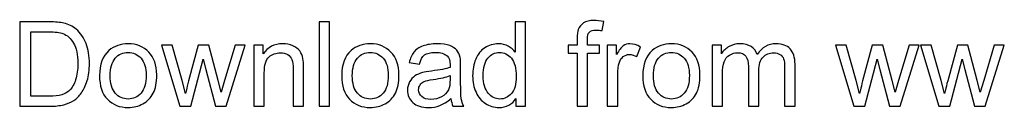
# Model space of a CAD drawing. Header units: centimetres. Extents: x -46.3 to 43.9, y -17.5 to 19.3.
# Tile 229 of 256: x -15.4 to -1.3, y -17.5 to -16.3. Entities that reach past the tile are written whole.
import ezdxf

# ---------------------------------------------------------------- set-up
doc = ezdxf.new("R2010")
doc.units = ezdxf.units.CM
doc.header["$MEASUREMENT"] = 0
doc.layers.add('Layer 1', color=7, linetype='Continuous')

msp = doc.modelspace()

# ---------------------------------------------------------------- linework, layer by layer
at = {"layer": 'Layer 1', "color": 250}
for points, knots in [([(-15.36955, -17.52307), (-15.36955, -17.52307), (-15.36955, -16.32271), (-15.36955, -16.32271), (-15.36955, -16.32271), (-15.36955, -16.32271), (-14.95602, -16.32271), (-14.95602, -16.32271), (-14.95602, -16.32271), (-14.8627, -16.32271), (-14.79144, -16.3283), (-14.74227, -16.33975), (-14.74227, -16.33975), (-14.67353, -16.35568), (-14.61486, -16.38446), (-14.56624, -16.42581), (-14.56624, -16.42581), (-14.50281, -16.47946), (-14.45559, -16.54764), (-14.4243, -16.6309), (-14.4243, -16.6309), (-14.39272, -16.71417), (-14.37707, -16.80945), (-14.37707, -16.91646), (-14.37707, -16.91646), (-14.37707, -17.00755), (-14.38769, -17.0883), (-14.40893, -17.15872), (-14.40893, -17.15872), (-14.43016, -17.22913), (-14.45755, -17.28752), (-14.4908, -17.33363), (-14.4908, -17.33363), (-14.52433, -17.37973), (-14.56065, -17.41605), (-14.60033, -17.44232), (-14.60033, -17.44232), (-14.63972, -17.46886), (-14.6875, -17.48898), (-14.74339, -17.50267), (-14.74339, -17.50267), (-14.79955, -17.51636), (-14.86381, -17.52307), (-14.93646, -17.52307), (-14.93646, -17.52307), (-14.93646, -17.52307), (-15.36955, -17.52307), (-15.36955, -17.52307)], [0, 0, 0, 0, 0.07692308, 0.07692308, 0.07692308, 0.07692308, 0.15384615, 0.15384615, 0.15384615, 0.15384615, 0.23076923, 0.23076923, 0.23076923, 0.23076923, 0.30769231, 0.30769231, 0.30769231, 0.30769231, 0.38461538, 0.38461538, 0.38461538, 0.38461538, 0.46153846, 0.46153846, 0.46153846, 0.46153846, 0.53846154, 0.53846154, 0.53846154, 0.53846154, 0.61538462, 0.61538462, 0.61538462, 0.61538462, 0.69230769, 0.69230769, 0.69230769, 0.69230769, 0.76923077, 0.76923077, 0.76923077, 0.76923077, 0.84615385, 0.84615385, 0.84615385, 0.84615385, 1, 1, 1, 1]), ([(-11.10515, -17.52307), (-11.10515, -17.52307), (-11.10515, -16.32271), (-11.10515, -16.32271), (-11.10515, -16.32271), (-11.10515, -16.32271), (-10.95762, -16.32271), (-10.95762, -16.32271), (-10.95762, -16.32271), (-10.95762, -16.32271), (-10.95762, -17.52307), (-10.95762, -17.52307), (-10.95762, -17.52307), (-10.95762, -17.52307), (-11.10515, -17.52307), (-11.10515, -17.52307)], [0, 0, 0, 0, 0.2, 0.2, 0.2, 0.2, 0.4, 0.4, 0.4, 0.4, 0.6, 0.6, 0.6, 0.6, 1, 1, 1, 1]), ([(-8.30291, -17.52307), (-8.30291, -17.52307), (-8.30291, -17.4127), (-8.30291, -17.4127), (-8.30291, -17.4127), (-8.35796, -17.49848), (-8.43899, -17.54151), (-8.546, -17.54151), (-8.546, -17.54151), (-8.6153, -17.54151), (-8.679, -17.52251), (-8.73684, -17.48423), (-8.73684, -17.48423), (-8.79496, -17.44623), (-8.83994, -17.39286), (-8.87208, -17.32469), (-8.87208, -17.32469), (-8.90393, -17.25623), (-8.91986, -17.17772), (-8.91986, -17.08886), (-8.91986, -17.08886), (-8.91986, -17.00224), (-8.90533, -16.92373), (-8.87655, -16.85304), (-8.87655, -16.85304), (-8.84749, -16.78262), (-8.80418, -16.72842), (-8.74634, -16.69098), (-8.74634, -16.69098), (-8.68878, -16.65326), (-8.62396, -16.63454), (-8.55271, -16.63454), (-8.55271, -16.63454), (-8.50018, -16.63454), (-8.45352, -16.64571), (-8.41272, -16.66779), (-8.41272, -16.66779), (-8.37193, -16.68986), (-8.33868, -16.71892), (-8.31297, -16.7544), (-8.31297, -16.7544), (-8.31297, -16.7544), (-8.31297, -16.32271), (-8.31297, -16.32271), (-8.31297, -16.32271), (-8.31297, -16.32271), (-8.16544, -16.32271), (-8.16544, -16.32271), (-8.16544, -16.32271), (-8.16544, -16.32271), (-8.16544, -17.52307), (-8.16544, -17.52307), (-8.16544, -17.52307), (-8.16544, -17.52307), (-8.30291, -17.52307), (-8.30291, -17.52307)], [0, 0, 0, 0, 0.06666667, 0.06666667, 0.06666667, 0.06666667, 0.13333333, 0.13333333, 0.13333333, 0.13333333, 0.2, 0.2, 0.2, 0.2, 0.26666667, 0.26666667, 0.26666667, 0.26666667, 0.33333333, 0.33333333, 0.33333333, 0.33333333, 0.4, 0.4, 0.4, 0.4, 0.46666667, 0.46666667, 0.46666667, 0.46666667, 0.53333333, 0.53333333, 0.53333333, 0.53333333, 0.6, 0.6, 0.6, 0.6, 0.66666667, 0.66666667, 0.66666667, 0.66666667, 0.73333333, 0.73333333, 0.73333333, 0.73333333, 0.8, 0.8, 0.8, 0.8, 0.86666667, 0.86666667, 0.86666667, 0.86666667, 1, 1, 1, 1]), ([(-7.43115, -17.52307), (-7.43115, -17.52307), (-7.43115, -16.76698), (-7.43115, -16.76698), (-7.43115, -16.76698), (-7.43115, -16.76698), (-7.56191, -16.76698), (-7.56191, -16.76698), (-7.56191, -16.76698), (-7.56191, -16.76698), (-7.56191, -16.65298), (-7.56191, -16.65298), (-7.56191, -16.65298), (-7.56191, -16.65298), (-7.43115, -16.65298), (-7.43115, -16.65298), (-7.43115, -16.65298), (-7.43115, -16.65298), (-7.43115, -16.56077), (-7.43115, -16.56077), (-7.43115, -16.56077), (-7.43115, -16.50237), (-7.42612, -16.45906), (-7.41578, -16.43084), (-7.41578, -16.43084), (-7.40153, -16.39284), (-7.37694, -16.36183), (-7.34118, -16.33808), (-7.34118, -16.33808), (-7.30569, -16.31433), (-7.25567, -16.30259), (-7.19141, -16.30259), (-7.19141, -16.30259), (-7.14978, -16.30259), (-7.10395, -16.30762), (-7.05366, -16.3174), (-7.05366, -16.3174), (-7.05366, -16.3174), (-7.07573, -16.44649), (-7.07573, -16.44649), (-7.07573, -16.44649), (-7.10647, -16.44118), (-7.13525, -16.43839), (-7.16263, -16.43839), (-7.16263, -16.43839), (-7.20734, -16.43839), (-7.23891, -16.44789), (-7.25763, -16.46689), (-7.25763, -16.46689), (-7.27607, -16.48589), (-7.28529, -16.52137), (-7.28529, -16.57334), (-7.28529, -16.57334), (-7.28529, -16.57334), (-7.28529, -16.65298), (-7.28529, -16.65298), (-7.28529, -16.65298), (-7.28529, -16.65298), (-7.11597, -16.65298), (-7.11597, -16.65298), (-7.11597, -16.65298), (-7.11597, -16.65298), (-7.11597, -16.76698), (-7.11597, -16.76698), (-7.11597, -16.76698), (-7.11597, -16.76698), (-7.28362, -16.76698), (-7.28362, -16.76698), (-7.28362, -16.76698), (-7.28362, -16.76698), (-7.28362, -17.52307), (-7.28362, -17.52307), (-7.28362, -17.52307), (-7.28362, -17.52307), (-7.43115, -17.52307), (-7.43115, -17.52307)], [0, 0, 0, 0, 0.05, 0.05, 0.05, 0.05, 0.1, 0.1, 0.1, 0.1, 0.15, 0.15, 0.15, 0.15, 0.2, 0.2, 0.2, 0.2, 0.25, 0.25, 0.25, 0.25, 0.3, 0.3, 0.3, 0.3, 0.35, 0.35, 0.35, 0.35, 0.4, 0.4, 0.4, 0.4, 0.45, 0.45, 0.45, 0.45, 0.5, 0.5, 0.5, 0.5, 0.55, 0.55, 0.55, 0.55, 0.6, 0.6, 0.6, 0.6, 0.65, 0.65, 0.65, 0.65, 0.7, 0.7, 0.7, 0.7, 0.75, 0.75, 0.75, 0.75, 0.8, 0.8, 0.8, 0.8, 0.85, 0.85, 0.85, 0.85, 0.9, 0.9, 0.9, 0.9, 1, 1, 1, 1]), ([(-15.21029, -17.38225), (-15.21029, -17.38225), (-14.95434, -17.38225), (-14.95434, -17.38225), (-14.95434, -17.38225), (-14.87527, -17.38225), (-14.81324, -17.37498), (-14.76825, -17.36017), (-14.76825, -17.36017), (-14.72327, -17.34536), (-14.6875, -17.32469), (-14.66068, -17.29786), (-14.66068, -17.29786), (-14.62324, -17.26014), (-14.5939, -17.20929), (-14.57294, -17.14558), (-14.57294, -17.14558), (-14.55199, -17.08188), (-14.54137, -17.00476), (-14.54137, -16.91395), (-14.54137, -16.91395), (-14.54137, -16.78821), (-14.56205, -16.69154), (-14.60312, -16.62392), (-14.60312, -16.62392), (-14.64419, -16.5563), (-14.69421, -16.51103), (-14.75317, -16.48812), (-14.75317, -16.48812), (-14.79564, -16.47164), (-14.86409, -16.46353), (-14.95853, -16.46353), (-14.95853, -16.46353), (-14.95853, -16.46353), (-15.21029, -16.46353), (-15.21029, -16.46353), (-15.21029, -16.46353), (-15.21029, -16.46353), (-15.21029, -17.38225), (-15.21029, -17.38225)], [0, 0, 0, 0, 0.09090909, 0.09090909, 0.09090909, 0.09090909, 0.18181818, 0.18181818, 0.18181818, 0.18181818, 0.27272727, 0.27272727, 0.27272727, 0.27272727, 0.36363636, 0.36363636, 0.36363636, 0.36363636, 0.45454545, 0.45454545, 0.45454545, 0.45454545, 0.54545455, 0.54545455, 0.54545455, 0.54545455, 0.63636364, 0.63636364, 0.63636364, 0.63636364, 0.72727273, 0.72727273, 0.72727273, 0.72727273, 0.81818182, 0.81818182, 0.81818182, 0.81818182, 1, 1, 1, 1]), ([(-14.23262, -17.08802), (-14.23262, -16.92736), (-14.18791, -16.80833), (-14.09822, -16.73093), (-14.09822, -16.73093), (-14.02361, -16.66667), (-13.93225, -16.63454), (-13.82467, -16.63454), (-13.82467, -16.63454), (-13.70536, -16.63454), (-13.60757, -16.67365), (-13.53157, -16.75189), (-13.53157, -16.75189), (-13.45585, -16.82985), (-13.41785, -16.93798), (-13.41785, -17.07573), (-13.41785, -17.07573), (-13.41785, -17.18749), (-13.43461, -17.27523), (-13.46814, -17.33922), (-13.46814, -17.33922), (-13.50167, -17.4032), (-13.55057, -17.45294), (-13.61483, -17.48842), (-13.61483, -17.48842), (-13.67882, -17.52391), (-13.74895, -17.54151), (-13.82467, -17.54151), (-13.82467, -17.54151), (-13.9465, -17.54151), (-14.04485, -17.50267), (-14.12001, -17.42472), (-14.12001, -17.42472), (-14.19517, -17.34676), (-14.23262, -17.23444), (-14.23262, -17.08802)], [0, 0, 0, 0, 0.1, 0.1, 0.1, 0.1, 0.2, 0.2, 0.2, 0.2, 0.3, 0.3, 0.3, 0.3, 0.4, 0.4, 0.4, 0.4, 0.5, 0.5, 0.5, 0.5, 0.6, 0.6, 0.6, 0.6, 0.7, 0.7, 0.7, 0.7, 0.8, 0.8, 0.8, 0.8, 1, 1, 1, 1]), ([(-13.08842, -17.52307), (-13.08842, -17.52307), (-13.35135, -16.65298), (-13.35135, -16.65298), (-13.35135, -16.65298), (-13.35135, -16.65298), (-13.19711, -16.65298), (-13.19711, -16.65298), (-13.19711, -16.65298), (-13.19711, -16.65298), (-13.05824, -17.15508), (-13.05824, -17.15508), (-13.05824, -17.15508), (-13.05824, -17.15508), (-13.00907, -17.34201), (-13.00907, -17.34201), (-13.00907, -17.34201), (-13.00711, -17.33279), (-12.99202, -17.273), (-12.96408, -17.16263), (-12.96408, -17.16263), (-12.96408, -17.16263), (-12.82633, -16.65298), (-12.82633, -16.65298), (-12.82633, -16.65298), (-12.82633, -16.65298), (-12.67517, -16.65298), (-12.67517, -16.65298), (-12.67517, -16.65298), (-12.67517, -16.65298), (-12.54412, -17.15816), (-12.54412, -17.15816), (-12.54412, -17.15816), (-12.54412, -17.15816), (-12.50137, -17.32385), (-12.50137, -17.32385), (-12.50137, -17.32385), (-12.50137, -17.32385), (-12.45136, -17.15592), (-12.45136, -17.15592), (-12.45136, -17.15592), (-12.45136, -17.15592), (-12.30103, -16.65298), (-12.30103, -16.65298), (-12.30103, -16.65298), (-12.30103, -16.65298), (-12.1577, -16.65298), (-12.1577, -16.65298), (-12.1577, -16.65298), (-12.1577, -16.65298), (-12.43068, -17.52307), (-12.43068, -17.52307), (-12.43068, -17.52307), (-12.43068, -17.52307), (-12.58324, -17.52307), (-12.58324, -17.52307), (-12.58324, -17.52307), (-12.58324, -17.52307), (-12.72127, -17.00252), (-12.72127, -17.00252), (-12.72127, -17.00252), (-12.72127, -17.00252), (-12.7562, -16.8536), (-12.7562, -16.8536), (-12.7562, -16.8536), (-12.7562, -16.8536), (-12.93223, -17.52307), (-12.93223, -17.52307), (-12.93223, -17.52307), (-12.93223, -17.52307), (-13.08842, -17.52307), (-13.08842, -17.52307)], [0, 0, 0, 0, 0.05263158, 0.05263158, 0.05263158, 0.05263158, 0.10526316, 0.10526316, 0.10526316, 0.10526316, 0.15789474, 0.15789474, 0.15789474, 0.15789474, 0.21052632, 0.21052632, 0.21052632, 0.21052632, 0.26315789, 0.26315789, 0.26315789, 0.26315789, 0.31578947, 0.31578947, 0.31578947, 0.31578947, 0.36842105, 0.36842105, 0.36842105, 0.36842105, 0.42105263, 0.42105263, 0.42105263, 0.42105263, 0.47368421, 0.47368421, 0.47368421, 0.47368421, 0.52631579, 0.52631579, 0.52631579, 0.52631579, 0.57894737, 0.57894737, 0.57894737, 0.57894737, 0.63157895, 0.63157895, 0.63157895, 0.63157895, 0.68421053, 0.68421053, 0.68421053, 0.68421053, 0.73684211, 0.73684211, 0.73684211, 0.73684211, 0.78947368, 0.78947368, 0.78947368, 0.78947368, 0.84210526, 0.84210526, 0.84210526, 0.84210526, 0.89473684, 0.89473684, 0.89473684, 0.89473684, 1, 1, 1, 1]), ([(-12.03419, -17.52307), (-12.03419, -17.52307), (-12.03419, -16.65298), (-12.03419, -16.65298), (-12.03419, -16.65298), (-12.03419, -16.65298), (-11.90175, -16.65298), (-11.90175, -16.65298), (-11.90175, -16.65298), (-11.90175, -16.65298), (-11.90175, -16.77648), (-11.90175, -16.77648), (-11.90175, -16.77648), (-11.83804, -16.68176), (-11.74584, -16.63454), (-11.62541, -16.63454), (-11.62541, -16.63454), (-11.57288, -16.63454), (-11.52482, -16.64404), (-11.48095, -16.66276), (-11.48095, -16.66276), (-11.43709, -16.68148), (-11.40412, -16.70634), (-11.38232, -16.7368), (-11.38232, -16.7368), (-11.36053, -16.76726), (-11.34516, -16.80358), (-11.3365, -16.84549), (-11.3365, -16.84549), (-11.33119, -16.87288), (-11.32839, -16.92065), (-11.32839, -16.98883), (-11.32839, -16.98883), (-11.32839, -16.98883), (-11.32839, -17.52307), (-11.32839, -17.52307), (-11.32839, -17.52307), (-11.32839, -17.52307), (-11.47592, -17.52307), (-11.47592, -17.52307), (-11.47592, -17.52307), (-11.47592, -17.52307), (-11.47592, -16.99442), (-11.47592, -16.99442), (-11.47592, -16.99442), (-11.47592, -16.93435), (-11.48151, -16.88936), (-11.49297, -16.85974), (-11.49297, -16.85974), (-11.50442, -16.83012), (-11.52482, -16.80637), (-11.55388, -16.78849), (-11.55388, -16.78849), (-11.58294, -16.77089), (-11.61731, -16.76195), (-11.65643, -16.76195), (-11.65643, -16.76195), (-11.71901, -16.76195), (-11.77294, -16.78179), (-11.81849, -16.82174), (-11.81849, -16.82174), (-11.86403, -16.86142), (-11.88666, -16.93714), (-11.88666, -17.04835), (-11.88666, -17.04835), (-11.88666, -17.04835), (-11.88666, -17.52307), (-11.88666, -17.52307), (-11.88666, -17.52307), (-11.88666, -17.52307), (-12.03419, -17.52307), (-12.03419, -17.52307)], [0, 0, 0, 0, 0.05263158, 0.05263158, 0.05263158, 0.05263158, 0.10526316, 0.10526316, 0.10526316, 0.10526316, 0.15789474, 0.15789474, 0.15789474, 0.15789474, 0.21052632, 0.21052632, 0.21052632, 0.21052632, 0.26315789, 0.26315789, 0.26315789, 0.26315789, 0.31578947, 0.31578947, 0.31578947, 0.31578947, 0.36842105, 0.36842105, 0.36842105, 0.36842105, 0.42105263, 0.42105263, 0.42105263, 0.42105263, 0.47368421, 0.47368421, 0.47368421, 0.47368421, 0.52631579, 0.52631579, 0.52631579, 0.52631579, 0.57894737, 0.57894737, 0.57894737, 0.57894737, 0.63157895, 0.63157895, 0.63157895, 0.63157895, 0.68421053, 0.68421053, 0.68421053, 0.68421053, 0.73684211, 0.73684211, 0.73684211, 0.73684211, 0.78947368, 0.78947368, 0.78947368, 0.78947368, 0.84210526, 0.84210526, 0.84210526, 0.84210526, 0.89473684, 0.89473684, 0.89473684, 0.89473684, 1, 1, 1, 1]), ([(-10.78466, -17.08802), (-10.78466, -16.92736), (-10.73995, -16.80833), (-10.65026, -16.73093), (-10.65026, -16.73093), (-10.57565, -16.66667), (-10.48429, -16.63454), (-10.37671, -16.63454), (-10.37671, -16.63454), (-10.2574, -16.63454), (-10.15961, -16.67365), (-10.08361, -16.75189), (-10.08361, -16.75189), (-10.00789, -16.82985), (-9.96989, -16.93798), (-9.96989, -17.07573), (-9.96989, -17.07573), (-9.96989, -17.18749), (-9.98665, -17.27523), (-10.02018, -17.33922), (-10.02018, -17.33922), (-10.05371, -17.4032), (-10.10261, -17.45294), (-10.16687, -17.48842), (-10.16687, -17.48842), (-10.23086, -17.52391), (-10.30099, -17.54151), (-10.37671, -17.54151), (-10.37671, -17.54151), (-10.49854, -17.54151), (-10.59689, -17.50267), (-10.67205, -17.42472), (-10.67205, -17.42472), (-10.74721, -17.34676), (-10.78466, -17.23444), (-10.78466, -17.08802)], [0, 0, 0, 0, 0.1, 0.1, 0.1, 0.1, 0.2, 0.2, 0.2, 0.2, 0.3, 0.3, 0.3, 0.3, 0.4, 0.4, 0.4, 0.4, 0.5, 0.5, 0.5, 0.5, 0.6, 0.6, 0.6, 0.6, 0.7, 0.7, 0.7, 0.7, 0.8, 0.8, 0.8, 0.8, 1, 1, 1, 1]), ([(-9.22861, -17.4141), (-9.28337, -17.46076), (-9.33618, -17.49345), (-9.38675, -17.51273), (-9.38675, -17.51273), (-9.43733, -17.53201), (-9.49153, -17.54151), (-9.54965, -17.54151), (-9.54965, -17.54151), (-9.64521, -17.54151), (-9.7187, -17.51832), (-9.77011, -17.47166), (-9.77011, -17.47166), (-9.82152, -17.42528), (-9.84723, -17.36576), (-9.84723, -17.29339), (-9.84723, -17.29339), (-9.84723, -17.25092), (-9.83745, -17.21208), (-9.81817, -17.17688), (-9.81817, -17.17688), (-9.79861, -17.14167), (-9.77318, -17.11373), (-9.74189, -17.09249), (-9.74189, -17.09249), (-9.71031, -17.07126), (-9.67511, -17.05505), (-9.63571, -17.04416), (-9.63571, -17.04416), (-9.60665, -17.03661), (-9.56278, -17.02935), (-9.50439, -17.02208), (-9.50439, -17.02208), (-9.38536, -17.00811), (-9.29734, -16.99107), (-9.24118, -16.97151), (-9.24118, -16.97151), (-9.24062, -16.95139), (-9.24034, -16.93854), (-9.24034, -16.93323), (-9.24034, -16.93323), (-9.24034, -16.87343), (-9.25431, -16.83124), (-9.28225, -16.80665), (-9.28225, -16.80665), (-9.31997, -16.7734), (-9.37614, -16.75692), (-9.45046, -16.75692), (-9.45046, -16.75692), (-9.52003, -16.75692), (-9.57145, -16.76921), (-9.60442, -16.79352), (-9.60442, -16.79352), (-9.63767, -16.81783), (-9.66198, -16.86086), (-9.6779, -16.92289), (-9.6779, -16.92289), (-9.6779, -16.92289), (-9.82208, -16.90277), (-9.82208, -16.90277), (-9.82208, -16.90277), (-9.80895, -16.84102), (-9.78743, -16.79101), (-9.75726, -16.75301), (-9.75726, -16.75301), (-9.72708, -16.71501), (-9.68349, -16.68595), (-9.62649, -16.66527), (-9.62649, -16.66527), (-9.56977, -16.64487), (-9.50355, -16.63454), (-9.42867, -16.63454), (-9.42867, -16.63454), (-9.35434, -16.63454), (-9.29371, -16.6432), (-9.24705, -16.6608), (-9.24705, -16.6608), (-9.20066, -16.6784), (-9.1663, -16.7002), (-9.1445, -16.72674), (-9.1445, -16.72674), (-9.12271, -16.75329), (-9.10734, -16.78682), (-9.0984, -16.82733), (-9.0984, -16.82733), (-9.09365, -16.85248), (-9.09113, -16.89774), (-9.09113, -16.96285), (-9.09113, -16.96285), (-9.09113, -16.96285), (-9.09113, -17.15844), (-9.09113, -17.15844), (-9.09113, -17.15844), (-9.09113, -17.29507), (-9.08806, -17.38141), (-9.08191, -17.41801), (-9.08191, -17.41801), (-9.07605, -17.45461), (-9.06375, -17.48954), (-9.04587, -17.52307), (-9.04587, -17.52307), (-9.04587, -17.52307), (-9.20011, -17.52307), (-9.20011, -17.52307), (-9.20011, -17.52307), (-9.21491, -17.49206), (-9.22441, -17.45573), (-9.22861, -17.4141)], [0, 0, 0, 0, 0.03571429, 0.03571429, 0.03571429, 0.03571429, 0.07142857, 0.07142857, 0.07142857, 0.07142857, 0.10714286, 0.10714286, 0.10714286, 0.10714286, 0.14285714, 0.14285714, 0.14285714, 0.14285714, 0.17857143, 0.17857143, 0.17857143, 0.17857143, 0.21428571, 0.21428571, 0.21428571, 0.21428571, 0.25, 0.25, 0.25, 0.25, 0.28571429, 0.28571429, 0.28571429, 0.28571429, 0.32142857, 0.32142857, 0.32142857, 0.32142857, 0.35714286, 0.35714286, 0.35714286, 0.35714286, 0.39285714, 0.39285714, 0.39285714, 0.39285714, 0.42857143, 0.42857143, 0.42857143, 0.42857143, 0.46428571, 0.46428571, 0.46428571, 0.46428571, 0.5, 0.5, 0.5, 0.5, 0.53571429, 0.53571429, 0.53571429, 0.53571429, 0.57142857, 0.57142857, 0.57142857, 0.57142857, 0.60714286, 0.60714286, 0.60714286, 0.60714286, 0.64285714, 0.64285714, 0.64285714, 0.64285714, 0.67857143, 0.67857143, 0.67857143, 0.67857143, 0.71428571, 0.71428571, 0.71428571, 0.71428571, 0.75, 0.75, 0.75, 0.75, 0.78571429, 0.78571429, 0.78571429, 0.78571429, 0.82142857, 0.82142857, 0.82142857, 0.82142857, 0.85714286, 0.85714286, 0.85714286, 0.85714286, 0.89285714, 0.89285714, 0.89285714, 0.89285714, 0.92857143, 0.92857143, 0.92857143, 0.92857143, 1, 1, 1, 1]), ([(-7.00225, -17.52307), (-7.00225, -17.52307), (-7.00225, -16.65298), (-7.00225, -16.65298), (-7.00225, -16.65298), (-7.00225, -16.65298), (-6.86981, -16.65298), (-6.86981, -16.65298), (-6.86981, -16.65298), (-6.86981, -16.65298), (-6.86981, -16.78626), (-6.86981, -16.78626), (-6.86981, -16.78626), (-6.836, -16.72451), (-6.8047, -16.68371), (-6.77592, -16.66415), (-6.77592, -16.66415), (-6.74714, -16.64432), (-6.71557, -16.63454), (-6.6812, -16.63454), (-6.6812, -16.63454), (-6.63147, -16.63454), (-6.58089, -16.65018), (-6.52948, -16.6812), (-6.52948, -16.6812), (-6.52948, -16.6812), (-6.58201, -16.81727), (-6.58201, -16.81727), (-6.58201, -16.81727), (-6.61778, -16.79715), (-6.65354, -16.7871), (-6.68931, -16.7871), (-6.68931, -16.7871), (-6.72144, -16.7871), (-6.75022, -16.79687), (-6.77564, -16.81615), (-6.77564, -16.81615), (-6.80107, -16.83543), (-6.81923, -16.86226), (-6.83013, -16.89663), (-6.83013, -16.89663), (-6.84662, -16.94888), (-6.85472, -17.00616), (-6.85472, -17.06846), (-6.85472, -17.06846), (-6.85472, -17.06846), (-6.85472, -17.52307), (-6.85472, -17.52307), (-6.85472, -17.52307), (-6.85472, -17.52307), (-7.00225, -17.52307), (-7.00225, -17.52307)], [0, 0, 0, 0, 0.07142857, 0.07142857, 0.07142857, 0.07142857, 0.14285714, 0.14285714, 0.14285714, 0.14285714, 0.21428571, 0.21428571, 0.21428571, 0.21428571, 0.28571429, 0.28571429, 0.28571429, 0.28571429, 0.35714286, 0.35714286, 0.35714286, 0.35714286, 0.42857143, 0.42857143, 0.42857143, 0.42857143, 0.5, 0.5, 0.5, 0.5, 0.57142857, 0.57142857, 0.57142857, 0.57142857, 0.64285714, 0.64285714, 0.64285714, 0.64285714, 0.71428571, 0.71428571, 0.71428571, 0.71428571, 0.78571429, 0.78571429, 0.78571429, 0.78571429, 0.85714286, 0.85714286, 0.85714286, 0.85714286, 1, 1, 1, 1]), ([(-6.49763, -17.08802), (-6.49763, -16.92736), (-6.45292, -16.80833), (-6.36323, -16.73093), (-6.36323, -16.73093), (-6.28862, -16.66667), (-6.19726, -16.63454), (-6.08968, -16.63454), (-6.08968, -16.63454), (-5.97037, -16.63454), (-5.87258, -16.67365), (-5.79658, -16.75189), (-5.79658, -16.75189), (-5.72086, -16.82985), (-5.68286, -16.93798), (-5.68286, -17.07573), (-5.68286, -17.07573), (-5.68286, -17.18749), (-5.69962, -17.27523), (-5.73315, -17.33922), (-5.73315, -17.33922), (-5.76668, -17.4032), (-5.81558, -17.45294), (-5.87984, -17.48842), (-5.87984, -17.48842), (-5.94383, -17.52391), (-6.01396, -17.54151), (-6.08968, -17.54151), (-6.08968, -17.54151), (-6.21151, -17.54151), (-6.30986, -17.50267), (-6.38502, -17.42472), (-6.38502, -17.42472), (-6.46018, -17.34676), (-6.49763, -17.23444), (-6.49763, -17.08802)], [0, 0, 0, 0, 0.1, 0.1, 0.1, 0.1, 0.2, 0.2, 0.2, 0.2, 0.3, 0.3, 0.3, 0.3, 0.4, 0.4, 0.4, 0.4, 0.5, 0.5, 0.5, 0.5, 0.6, 0.6, 0.6, 0.6, 0.7, 0.7, 0.7, 0.7, 0.8, 0.8, 0.8, 0.8, 1, 1, 1, 1]), ([(-5.5099, -17.52307), (-5.5099, -17.52307), (-5.5099, -16.65298), (-5.5099, -16.65298), (-5.5099, -16.65298), (-5.5099, -16.65298), (-5.37746, -16.65298), (-5.37746, -16.65298), (-5.37746, -16.65298), (-5.37746, -16.65298), (-5.37746, -16.77592), (-5.37746, -16.77592), (-5.37746, -16.77592), (-5.35036, -16.73345), (-5.31403, -16.69908), (-5.26877, -16.67337), (-5.26877, -16.67337), (-5.2235, -16.64739), (-5.17209, -16.63454), (-5.11425, -16.63454), (-5.11425, -16.63454), (-5.04999, -16.63454), (-4.99718, -16.64795), (-4.95611, -16.67449), (-4.95611, -16.67449), (-4.91503, -16.70132), (-4.88597, -16.73848), (-4.86921, -16.78654), (-4.86921, -16.78654), (-4.79991, -16.68511), (-4.71022, -16.63454), (-4.59957, -16.63454), (-4.59957, -16.63454), (-4.51296, -16.63454), (-4.44618, -16.65829), (-4.39979, -16.70607), (-4.39979, -16.70607), (-4.35313, -16.75385), (-4.32966, -16.82733), (-4.32966, -16.92652), (-4.32966, -16.92652), (-4.32966, -16.92652), (-4.32966, -17.52307), (-4.32966, -17.52307), (-4.32966, -17.52307), (-4.32966, -17.52307), (-4.47719, -17.52307), (-4.47719, -17.52307), (-4.47719, -17.52307), (-4.47719, -17.52307), (-4.47719, -16.97542), (-4.47719, -16.97542), (-4.47719, -16.97542), (-4.47719, -16.91674), (-4.48222, -16.87427), (-4.49172, -16.84829), (-4.49172, -16.84829), (-4.50122, -16.8223), (-4.51854, -16.80162), (-4.54397, -16.7857), (-4.54397, -16.7857), (-4.56912, -16.76977), (-4.59874, -16.76195), (-4.63254, -16.76195), (-4.63254, -16.76195), (-4.69402, -16.76195), (-4.74487, -16.78235), (-4.78538, -16.82286), (-4.78538, -16.82286), (-4.8259, -16.86365), (-4.84602, -16.92876), (-4.84602, -17.01817), (-4.84602, -17.01817), (-4.84602, -17.01817), (-4.84602, -17.52307), (-4.84602, -17.52307), (-4.84602, -17.52307), (-4.84602, -17.52307), (-4.99355, -17.52307), (-4.99355, -17.52307), (-4.99355, -17.52307), (-4.99355, -17.52307), (-4.99355, -16.95838), (-4.99355, -16.95838), (-4.99355, -16.95838), (-4.99355, -16.89299), (-5.00556, -16.84382), (-5.02959, -16.81112), (-5.02959, -16.81112), (-5.05362, -16.77843), (-5.09302, -16.76195), (-5.1475, -16.76195), (-5.1475, -16.76195), (-5.18886, -16.76195), (-5.22714, -16.77285), (-5.26234, -16.79464), (-5.26234, -16.79464), (-5.29755, -16.81643), (-5.32297, -16.84829), (-5.3389, -16.89048), (-5.3389, -16.89048), (-5.35455, -16.93239), (-5.36237, -16.99302), (-5.36237, -17.0721), (-5.36237, -17.0721), (-5.36237, -17.0721), (-5.36237, -17.52307), (-5.36237, -17.52307), (-5.36237, -17.52307), (-5.36237, -17.52307), (-5.5099, -17.52307), (-5.5099, -17.52307)], [0, 0, 0, 0, 0.03448276, 0.03448276, 0.03448276, 0.03448276, 0.06896552, 0.06896552, 0.06896552, 0.06896552, 0.10344828, 0.10344828, 0.10344828, 0.10344828, 0.13793103, 0.13793103, 0.13793103, 0.13793103, 0.17241379, 0.17241379, 0.17241379, 0.17241379, 0.20689655, 0.20689655, 0.20689655, 0.20689655, 0.24137931, 0.24137931, 0.24137931, 0.24137931, 0.27586207, 0.27586207, 0.27586207, 0.27586207, 0.31034483, 0.31034483, 0.31034483, 0.31034483, 0.34482759, 0.34482759, 0.34482759, 0.34482759, 0.37931034, 0.37931034, 0.37931034, 0.37931034, 0.4137931, 0.4137931, 0.4137931, 0.4137931, 0.44827586, 0.44827586, 0.44827586, 0.44827586, 0.48275862, 0.48275862, 0.48275862, 0.48275862, 0.51724138, 0.51724138, 0.51724138, 0.51724138, 0.55172414, 0.55172414, 0.55172414, 0.55172414, 0.5862069, 0.5862069, 0.5862069, 0.5862069, 0.62068966, 0.62068966, 0.62068966, 0.62068966, 0.65517241, 0.65517241, 0.65517241, 0.65517241, 0.68965517, 0.68965517, 0.68965517, 0.68965517, 0.72413793, 0.72413793, 0.72413793, 0.72413793, 0.75862069, 0.75862069, 0.75862069, 0.75862069, 0.79310345, 0.79310345, 0.79310345, 0.79310345, 0.82758621, 0.82758621, 0.82758621, 0.82758621, 0.86206897, 0.86206897, 0.86206897, 0.86206897, 0.89655172, 0.89655172, 0.89655172, 0.89655172, 0.93103448, 0.93103448, 0.93103448, 0.93103448, 1, 1, 1, 1]), ([(-3.49114, -17.52307), (-3.49114, -17.52307), (-3.75407, -16.65298), (-3.75407, -16.65298), (-3.75407, -16.65298), (-3.75407, -16.65298), (-3.59983, -16.65298), (-3.59983, -16.65298), (-3.59983, -16.65298), (-3.59983, -16.65298), (-3.46096, -17.15508), (-3.46096, -17.15508), (-3.46096, -17.15508), (-3.46096, -17.15508), (-3.41179, -17.34201), (-3.41179, -17.34201), (-3.41179, -17.34201), (-3.40983, -17.33279), (-3.39474, -17.273), (-3.3668, -17.16263), (-3.3668, -17.16263), (-3.3668, -17.16263), (-3.22905, -16.65298), (-3.22905, -16.65298), (-3.22905, -16.65298), (-3.22905, -16.65298), (-3.07789, -16.65298), (-3.07789, -16.65298), (-3.07789, -16.65298), (-3.07789, -16.65298), (-2.94684, -17.15816), (-2.94684, -17.15816), (-2.94684, -17.15816), (-2.94684, -17.15816), (-2.90409, -17.32385), (-2.90409, -17.32385), (-2.90409, -17.32385), (-2.90409, -17.32385), (-2.85408, -17.15592), (-2.85408, -17.15592), (-2.85408, -17.15592), (-2.85408, -17.15592), (-2.70375, -16.65298), (-2.70375, -16.65298), (-2.70375, -16.65298), (-2.70375, -16.65298), (-2.56042, -16.65298), (-2.56042, -16.65298), (-2.56042, -16.65298), (-2.56042, -16.65298), (-2.8334, -17.52307), (-2.8334, -17.52307), (-2.8334, -17.52307), (-2.8334, -17.52307), (-2.98596, -17.52307), (-2.98596, -17.52307), (-2.98596, -17.52307), (-2.98596, -17.52307), (-3.12399, -17.00252), (-3.12399, -17.00252), (-3.12399, -17.00252), (-3.12399, -17.00252), (-3.15892, -16.8536), (-3.15892, -16.8536), (-3.15892, -16.8536), (-3.15892, -16.8536), (-3.33495, -17.52307), (-3.33495, -17.52307), (-3.33495, -17.52307), (-3.33495, -17.52307), (-3.49114, -17.52307), (-3.49114, -17.52307)], [0, 0, 0, 0, 0.05263158, 0.05263158, 0.05263158, 0.05263158, 0.10526316, 0.10526316, 0.10526316, 0.10526316, 0.15789474, 0.15789474, 0.15789474, 0.15789474, 0.21052632, 0.21052632, 0.21052632, 0.21052632, 0.26315789, 0.26315789, 0.26315789, 0.26315789, 0.31578947, 0.31578947, 0.31578947, 0.31578947, 0.36842105, 0.36842105, 0.36842105, 0.36842105, 0.42105263, 0.42105263, 0.42105263, 0.42105263, 0.47368421, 0.47368421, 0.47368421, 0.47368421, 0.52631579, 0.52631579, 0.52631579, 0.52631579, 0.57894737, 0.57894737, 0.57894737, 0.57894737, 0.63157895, 0.63157895, 0.63157895, 0.63157895, 0.68421053, 0.68421053, 0.68421053, 0.68421053, 0.73684211, 0.73684211, 0.73684211, 0.73684211, 0.78947368, 0.78947368, 0.78947368, 0.78947368, 0.84210526, 0.84210526, 0.84210526, 0.84210526, 0.89473684, 0.89473684, 0.89473684, 0.89473684, 1, 1, 1, 1]), ([(-2.28044, -17.52307), (-2.28044, -17.52307), (-2.54337, -16.65298), (-2.54337, -16.65298), (-2.54337, -16.65298), (-2.54337, -16.65298), (-2.38913, -16.65298), (-2.38913, -16.65298), (-2.38913, -16.65298), (-2.38913, -16.65298), (-2.25026, -17.15508), (-2.25026, -17.15508), (-2.25026, -17.15508), (-2.25026, -17.15508), (-2.20109, -17.34201), (-2.20109, -17.34201), (-2.20109, -17.34201), (-2.19913, -17.33279), (-2.18404, -17.273), (-2.1561, -17.16263), (-2.1561, -17.16263), (-2.1561, -17.16263), (-2.01835, -16.65298), (-2.01835, -16.65298), (-2.01835, -16.65298), (-2.01835, -16.65298), (-1.86719, -16.65298), (-1.86719, -16.65298), (-1.86719, -16.65298), (-1.86719, -16.65298), (-1.73614, -17.15816), (-1.73614, -17.15816), (-1.73614, -17.15816), (-1.73614, -17.15816), (-1.69339, -17.32385), (-1.69339, -17.32385), (-1.69339, -17.32385), (-1.69339, -17.32385), (-1.64338, -17.15592), (-1.64338, -17.15592), (-1.64338, -17.15592), (-1.64338, -17.15592), (-1.49305, -16.65298), (-1.49305, -16.65298), (-1.49305, -16.65298), (-1.49305, -16.65298), (-1.34972, -16.65298), (-1.34972, -16.65298), (-1.34972, -16.65298), (-1.34972, -16.65298), (-1.6227, -17.52307), (-1.6227, -17.52307), (-1.6227, -17.52307), (-1.6227, -17.52307), (-1.77526, -17.52307), (-1.77526, -17.52307), (-1.77526, -17.52307), (-1.77526, -17.52307), (-1.91329, -17.00252), (-1.91329, -17.00252), (-1.91329, -17.00252), (-1.91329, -17.00252), (-1.94822, -16.8536), (-1.94822, -16.8536), (-1.94822, -16.8536), (-1.94822, -16.8536), (-2.12425, -17.52307), (-2.12425, -17.52307), (-2.12425, -17.52307), (-2.12425, -17.52307), (-2.28044, -17.52307), (-2.28044, -17.52307)], [0, 0, 0, 0, 0.05263158, 0.05263158, 0.05263158, 0.05263158, 0.10526316, 0.10526316, 0.10526316, 0.10526316, 0.15789474, 0.15789474, 0.15789474, 0.15789474, 0.21052632, 0.21052632, 0.21052632, 0.21052632, 0.26315789, 0.26315789, 0.26315789, 0.26315789, 0.31578947, 0.31578947, 0.31578947, 0.31578947, 0.36842105, 0.36842105, 0.36842105, 0.36842105, 0.42105263, 0.42105263, 0.42105263, 0.42105263, 0.47368421, 0.47368421, 0.47368421, 0.47368421, 0.52631579, 0.52631579, 0.52631579, 0.52631579, 0.57894737, 0.57894737, 0.57894737, 0.57894737, 0.63157895, 0.63157895, 0.63157895, 0.63157895, 0.68421053, 0.68421053, 0.68421053, 0.68421053, 0.73684211, 0.73684211, 0.73684211, 0.73684211, 0.78947368, 0.78947368, 0.78947368, 0.78947368, 0.84210526, 0.84210526, 0.84210526, 0.84210526, 0.89473684, 0.89473684, 0.89473684, 0.89473684, 1, 1, 1, 1]), ([(-14.08173, -17.0883), (-14.08173, -17.19951), (-14.05742, -17.28277), (-14.00881, -17.33782), (-14.00881, -17.33782), (-13.95991, -17.39314), (-13.89872, -17.4208), (-13.82467, -17.4208), (-13.82467, -17.4208), (-13.75147, -17.4208), (-13.69055, -17.39314), (-13.64166, -17.33754), (-13.64166, -17.33754), (-13.59304, -17.28194), (-13.56873, -17.19727), (-13.56873, -17.08355), (-13.56873, -17.08355), (-13.56873, -16.97626), (-13.59332, -16.89495), (-13.64222, -16.8399), (-13.64222, -16.8399), (-13.69111, -16.78458), (-13.75203, -16.75692), (-13.82467, -16.75692), (-13.82467, -16.75692), (-13.89872, -16.75692), (-13.95991, -16.7843), (-14.00881, -16.83935), (-14.00881, -16.83935), (-14.05742, -16.89439), (-14.08173, -16.97738), (-14.08173, -17.0883)], [0, 0, 0, 0, 0.11111111, 0.11111111, 0.11111111, 0.11111111, 0.22222222, 0.22222222, 0.22222222, 0.22222222, 0.33333333, 0.33333333, 0.33333333, 0.33333333, 0.44444444, 0.44444444, 0.44444444, 0.44444444, 0.55555556, 0.55555556, 0.55555556, 0.55555556, 0.66666667, 0.66666667, 0.66666667, 0.66666667, 0.77777778, 0.77777778, 0.77777778, 0.77777778, 1, 1, 1, 1]), ([(-10.63377, -17.0883), (-10.63377, -17.19951), (-10.60946, -17.28277), (-10.56085, -17.33782), (-10.56085, -17.33782), (-10.51195, -17.39314), (-10.45076, -17.4208), (-10.37671, -17.4208), (-10.37671, -17.4208), (-10.30351, -17.4208), (-10.24259, -17.39314), (-10.1937, -17.33754), (-10.1937, -17.33754), (-10.14508, -17.28194), (-10.12077, -17.19727), (-10.12077, -17.08355), (-10.12077, -17.08355), (-10.12077, -16.97626), (-10.14536, -16.89495), (-10.19426, -16.8399), (-10.19426, -16.8399), (-10.24315, -16.78458), (-10.30407, -16.75692), (-10.37671, -16.75692), (-10.37671, -16.75692), (-10.45076, -16.75692), (-10.51195, -16.7843), (-10.56085, -16.83935), (-10.56085, -16.83935), (-10.60946, -16.89439), (-10.63377, -16.97738), (-10.63377, -17.0883)], [0, 0, 0, 0, 0.11111111, 0.11111111, 0.11111111, 0.11111111, 0.22222222, 0.22222222, 0.22222222, 0.22222222, 0.33333333, 0.33333333, 0.33333333, 0.33333333, 0.44444444, 0.44444444, 0.44444444, 0.44444444, 0.55555556, 0.55555556, 0.55555556, 0.55555556, 0.66666667, 0.66666667, 0.66666667, 0.66666667, 0.77777778, 0.77777778, 0.77777778, 0.77777778, 1, 1, 1, 1]), ([(-8.76897, -17.08914), (-8.76897, -17.20035), (-8.7455, -17.28333), (-8.69828, -17.33838), (-8.69828, -17.33838), (-8.65134, -17.39342), (-8.59574, -17.4208), (-8.53175, -17.4208), (-8.53175, -17.4208), (-8.46721, -17.4208), (-8.41244, -17.39454), (-8.36718, -17.34201), (-8.36718, -17.34201), (-8.32219, -17.28948), (-8.29956, -17.20929), (-8.29956, -17.10144), (-8.29956, -17.10144), (-8.29956, -16.98296), (-8.32247, -16.89579), (-8.36857, -16.84018), (-8.36857, -16.84018), (-8.4144, -16.78458), (-8.47112, -16.75692), (-8.53846, -16.75692), (-8.53846, -16.75692), (-8.60412, -16.75692), (-8.65888, -16.78346), (-8.70303, -16.83683), (-8.70303, -16.83683), (-8.7469, -16.8902), (-8.76897, -16.9743), (-8.76897, -17.08914)], [0, 0, 0, 0, 0.11111111, 0.11111111, 0.11111111, 0.11111111, 0.22222222, 0.22222222, 0.22222222, 0.22222222, 0.33333333, 0.33333333, 0.33333333, 0.33333333, 0.44444444, 0.44444444, 0.44444444, 0.44444444, 0.55555556, 0.55555556, 0.55555556, 0.55555556, 0.66666667, 0.66666667, 0.66666667, 0.66666667, 0.77777778, 0.77777778, 0.77777778, 0.77777778, 1, 1, 1, 1]), ([(-6.34674, -17.0883), (-6.34674, -17.19951), (-6.32243, -17.28277), (-6.27382, -17.33782), (-6.27382, -17.33782), (-6.22492, -17.39314), (-6.16373, -17.4208), (-6.08968, -17.4208), (-6.08968, -17.4208), (-6.01648, -17.4208), (-5.95556, -17.39314), (-5.90667, -17.33754), (-5.90667, -17.33754), (-5.85805, -17.28194), (-5.83374, -17.19727), (-5.83374, -17.08355), (-5.83374, -17.08355), (-5.83374, -16.97626), (-5.85833, -16.89495), (-5.90723, -16.8399), (-5.90723, -16.8399), (-5.95612, -16.78458), (-6.01704, -16.75692), (-6.08968, -16.75692), (-6.08968, -16.75692), (-6.16373, -16.75692), (-6.22492, -16.7843), (-6.27382, -16.83935), (-6.27382, -16.83935), (-6.32243, -16.89439), (-6.34674, -16.97738), (-6.34674, -17.0883)], [0, 0, 0, 0, 0.11111111, 0.11111111, 0.11111111, 0.11111111, 0.22222222, 0.22222222, 0.22222222, 0.22222222, 0.33333333, 0.33333333, 0.33333333, 0.33333333, 0.44444444, 0.44444444, 0.44444444, 0.44444444, 0.55555556, 0.55555556, 0.55555556, 0.55555556, 0.66666667, 0.66666667, 0.66666667, 0.66666667, 0.77777778, 0.77777778, 0.77777778, 0.77777778, 1, 1, 1, 1]), ([(-9.24034, -17.08719), (-9.29399, -17.10898), (-9.37446, -17.12742), (-9.48175, -17.14251), (-9.48175, -17.14251), (-9.54267, -17.15117), (-9.5857, -17.16095), (-9.61084, -17.17185), (-9.61084, -17.17185), (-9.63599, -17.18274), (-9.65527, -17.19867), (-9.66896, -17.21935), (-9.66896, -17.21935), (-9.68265, -17.2403), (-9.68964, -17.2635), (-9.68964, -17.2892), (-9.68964, -17.2892), (-9.68964, -17.32804), (-9.67483, -17.36073), (-9.64493, -17.38672), (-9.64493, -17.38672), (-9.61503, -17.4127), (-9.57145, -17.42583), (-9.51417, -17.42583), (-9.51417, -17.42583), (-9.45745, -17.42583), (-9.40687, -17.41354), (-9.36244, -17.38867), (-9.36244, -17.38867), (-9.3183, -17.36408), (-9.28561, -17.33027), (-9.26493, -17.28752), (-9.26493, -17.28752), (-9.249, -17.25427), (-9.24118, -17.20538), (-9.24118, -17.14083), (-9.24118, -17.14083), (-9.24118, -17.14083), (-9.24034, -17.08719), (-9.24034, -17.08719)], [0, 0, 0, 0, 0.09090909, 0.09090909, 0.09090909, 0.09090909, 0.18181818, 0.18181818, 0.18181818, 0.18181818, 0.27272727, 0.27272727, 0.27272727, 0.27272727, 0.36363636, 0.36363636, 0.36363636, 0.36363636, 0.45454545, 0.45454545, 0.45454545, 0.45454545, 0.54545455, 0.54545455, 0.54545455, 0.54545455, 0.63636364, 0.63636364, 0.63636364, 0.63636364, 0.72727273, 0.72727273, 0.72727273, 0.72727273, 0.81818182, 0.81818182, 0.81818182, 0.81818182, 1, 1, 1, 1])]:
    msp.add_open_spline(points, degree=3, knots=knots, dxfattribs=at)

doc.saveas('drawing.dxf')
